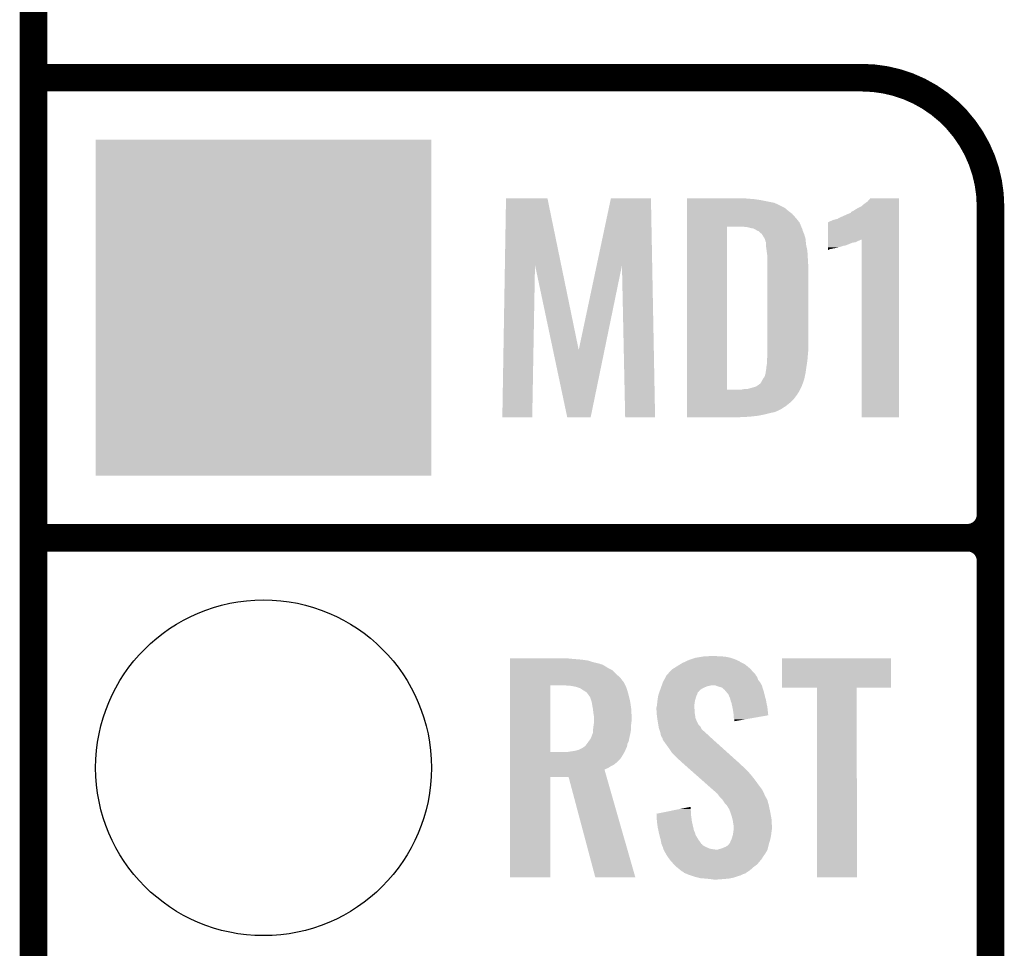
# Model space of a CAD drawing. Extents: x -1.3 to 24.2, y -3.9 to 24.8.
# Tile 10 of 24: x -1.3 to 4.1, y 14.2 to 19.4. Entities that reach past the tile are written whole.
import ezdxf

# ---------------------------------------------------------------- set-up
doc = ezdxf.new("R2010")
doc.units = 0
doc.layers.get('0').update_dxf_attribs({"linetype": 'CONTINUOUS'})
for name, color, linetype in [('ISM_9_CLICK_V100_GKO', 14, 'CONTINUOUS'), ('ISM_9_CLICK_V100_GTO', 12, 'CONTINUOUS'), ('ISM_9_CLICK_V100_GTS', 13, 'CONTINUOUS')]:
    doc.layers.add(name, color=color, linetype=linetype)

# ---------------------------------------------------------------- blocks, each defined once
blk = doc.blocks.new('SQUARE_23')
blk.add_solid([(0.9271, 0.9271), (0.9271, -0.9271), (-0.9271, 0.9271), (-0.9271, -0.9271)])
blk = doc.blocks.new('ROUND_24')
blk.add_circle((0, 0), 0.9271)

msp = doc.modelspace()

# ---------------------------------------------------------------- linework, layer by layer
at = {"layer": 'ISM_9_CLICK_V100_GKO', "const_width": 0.1524}
msp.add_lwpolyline([(-1.27, -3.81), (-1.27, 22.479)], dxfattribs=at)
at = {"layer": 'ISM_9_CLICK_V100_GTO', "const_width": 0.1524}
for points in [[(-1.27, 19.05), (3.302, 19.05)], [(4.0132, -0.5588), (4.0132, 18.3388)], [(-1.27, 16.51), (3.8862, 16.51)], [(-1.27, 16.51), (3.8862, 16.51)], [(4.0132, 14.097), (4.0132, 16.383)]]:
    msp.add_lwpolyline(points, dxfattribs=at)
for points in [[(4.0132, 18.3388, 0.4142136), (3.302, 19.05)], [(3.8862, 16.51, 0.4142136), (4.0132, 16.637)], [(4.0132, 16.383, 0.4142136), (3.8862, 16.51)], [(4.0132, 16.383, 0.4142136), (3.8862, 16.51)]]:
    msp.add_lwpolyline(points, format="xyb", dxfattribs=at)
at = {"layer": 'ISM_9_CLICK_V100_GTO'}
for points in [[(1.332402, 18.016008), (1.338602, 18.3845), (1.643138, 18.016008), (1.567184, 18.3845)], [(1.338602, 18.3845), (1.338604, 18.38452), (1.567184, 18.3845), (1.338604, 18.38452)], [(1.839002, 18.01347), (1.917714, 18.384496), (2.145688, 18.01347), (2.13868, 18.384496)], [(1.917714, 18.384496), (1.91772, 18.38452), (2.13868, 18.384496), (1.91772, 18.38452)], [(2.336822, 18.38198), (2.336824, 18.38452), (2.67462, 18.38198), (2.64668, 18.38452)], [(2.336822, 18.37944), (2.336822, 18.38198), (2.70764, 18.37944), (2.67462, 18.38198)], [(2.336822, 18.37436), (2.336822, 18.37944), (2.743198, 18.37436), (2.70764, 18.37944)], [(2.336822, 18.359118), (2.336822, 18.37436), (2.819402, 18.359118), (2.743198, 18.37436)], [(3.335022, 18.36674), (3.350244, 18.384496), (3.507738, 18.36674), (3.50774, 18.384496)], [(3.350244, 18.384496), (3.350266, 18.38452), (3.50774, 18.384496), (3.350266, 18.38452)], [(2.336822, 18.34388), (2.336822, 18.359118), (2.85242, 18.34388), (2.819402, 18.359118)], [(2.336822, 18.33626), (2.336822, 18.34388), (2.867658, 18.33626), (2.85242, 18.34388)], [(2.336822, 18.32864), (2.336822, 18.33626), (2.880362, 18.32864), (2.867658, 18.33626)], [(2.336822, 18.3134), (2.336822, 18.32864), (2.898138, 18.3134), (2.880362, 18.32864)], [(3.253738, 18.3134), (3.27406, 18.326098), (3.507738, 18.3134), (3.507738, 18.326098)], [(3.27406, 18.326098), (3.299464, 18.3388), (3.507738, 18.326098), (3.507738, 18.3388)], [(3.299464, 18.3388), (3.302006, 18.338816), (3.507738, 18.3388), (3.507738, 18.338816)], [(3.302006, 18.338816), (3.304544, 18.34388), (3.507738, 18.338816), (3.507738, 18.34388)], [(3.304544, 18.34388), (3.31724, 18.35404), (3.507738, 18.34388), (3.507738, 18.35404)], [(3.31724, 18.35404), (3.335022, 18.36674), (3.507738, 18.35404), (3.507738, 18.36674)], [(2.33682, 18.275302), (2.336822, 18.29816), (2.938778, 18.275302), (2.91846, 18.29816)], [(2.33682, 18.249898), (2.33682, 18.275302), (2.9591, 18.249898), (2.938778, 18.275302)], [(2.336822, 18.29816), (2.336822, 18.3134), (2.91846, 18.29816), (2.898138, 18.3134)], [(3.12928, 18.25752), (3.147062, 18.26514), (3.507736, 18.25752), (3.507736, 18.26514)], [(3.147062, 18.26514), (3.167382, 18.27022), (3.507736, 18.26514), (3.507736, 18.27022)], [(3.167382, 18.27022), (3.169926, 18.270226), (3.507736, 18.27022), (3.507736, 18.270226)], [(3.169926, 18.270226), (3.172464, 18.272762), (3.507736, 18.270226), (3.507736, 18.272762)], [(3.172464, 18.272762), (3.1877, 18.28038), (3.507736, 18.272762), (3.507736, 18.28038)], [(3.1877, 18.28038), (3.233424, 18.3007), (3.507736, 18.28038), (3.507738, 18.3007)], [(3.233424, 18.3007), (3.235964, 18.300702), (3.507738, 18.3007), (3.507738, 18.300702)], [(3.235964, 18.300702), (3.24104, 18.303246), (3.507738, 18.300702), (3.507738, 18.303246)], [(3.24104, 18.303246), (3.243586, 18.30832), (3.507738, 18.303246), (3.507738, 18.30832)], [(3.243586, 18.30832), (3.253738, 18.3134), (3.507738, 18.30832), (3.507738, 18.3134)], [(2.336802, 17.327902), (2.33682, 18.22704), (2.55778, 17.327902), (2.557802, 18.22704)], [(2.33682, 18.22704), (2.33682, 18.249898), (2.968626, 18.22704), (2.9591, 18.249898)], [(2.672082, 18.2245), (2.649218, 18.22704), (2.969684, 18.2245), (2.968626, 18.22704)], [(2.68986, 18.21942), (2.672082, 18.2245), (2.9718, 18.21942), (2.969684, 18.2245)], [(2.705102, 18.216878), (2.68986, 18.21942), (2.973072, 18.216878), (2.9718, 18.21942)], [(2.710182, 18.214338), (2.705102, 18.216878), (2.974342, 18.214338), (2.973072, 18.216878)], [(2.715262, 18.211798), (2.710182, 18.214338), (2.974978, 18.211798), (2.974342, 18.214338)], [(2.722882, 18.20672), (2.715262, 18.211798), (2.976248, 18.20672), (2.974978, 18.211798)], [(3.116582, 18.15592), (3.116586, 18.249906), (3.507734, 18.15592), (3.507736, 18.249906)], [(3.116586, 18.249906), (3.119124, 18.252442), (3.507736, 18.249906), (3.507736, 18.252442)], [(3.119124, 18.252442), (3.12928, 18.25752), (3.507736, 18.252442), (3.507736, 18.25752)], [(2.727964, 18.20418), (2.722882, 18.20672), (2.976882, 18.20418), (2.976248, 18.20672)], [(2.729236, 18.204178), (2.727964, 18.20418), (2.976882, 18.204178), (2.976882, 18.20418)], [(2.730506, 18.204176), (2.729236, 18.204178), (2.976884, 18.204176), (2.976882, 18.204178)], [(2.750816, 18.1864), (2.730506, 18.204176), (2.984502, 18.1864), (2.976884, 18.204176)], [(2.75082, 18.186396), (2.750816, 18.1864), (2.984504, 18.186396), (2.984502, 18.1864)], [(2.763518, 18.16608), (2.75082, 18.186396), (2.990596, 18.16608), (2.984504, 18.186396)], [(2.766062, 18.160998), (2.763518, 18.16608), (2.99212, 18.160998), (2.990596, 18.16608)], [(2.768602, 18.155918), (2.766062, 18.160998), (2.992544, 18.155918), (2.99212, 18.160998)], [(2.77114, 18.145758), (2.768602, 18.155918), (2.99339, 18.145758), (2.992544, 18.155918)], [(3.116582, 18.155918), (3.116582, 18.15592), (3.299456, 18.155918), (3.301976, 18.15592)], [(3.116582, 18.15338), (3.116582, 18.155918), (3.29438, 18.15338), (3.299456, 18.155918)], [(3.302, 17.175504), (3.301976, 18.15592), (3.507716, 17.175504), (3.507734, 18.15592)], [(2.77368, 18.140676), (2.77114, 18.145758), (2.993814, 18.140676), (2.99339, 18.145758)], [(2.77368, 18.130518), (2.77368, 18.140676), (2.99466, 18.130518), (2.993814, 18.140676)], [(2.77368, 18.12036), (2.77368, 18.130518), (2.996838, 18.12036), (2.99466, 18.130518)], [(2.77622, 18.10258), (2.77368, 18.12036), (3.000648, 18.10258), (2.996838, 18.12036)], [(2.777236, 18.09496), (2.77622, 18.10258), (3.00228, 18.09496), (3.000648, 18.10258)], [(3.11658, 18.1483), (3.116582, 18.15338), (3.28168, 18.1483), (3.29438, 18.15338)], [(3.11658, 18.14068), (3.11658, 18.1483), (3.266436, 18.14068), (3.28168, 18.1483)], [(3.11658, 18.138138), (3.11658, 18.14068), (3.248658, 18.138138), (3.261358, 18.14068)], [(3.11658, 18.13052), (3.11658, 18.138138), (3.23088, 18.13052), (3.248658, 18.138138)], [(3.11658, 18.1229), (3.11658, 18.13052), (3.210556, 18.1229), (3.23088, 18.13052)], [(3.11658, 18.122898), (3.11658, 18.1229), (3.205478, 18.122898), (3.210556, 18.1229)], [(3.11658, 18.11782), (3.11658, 18.122898), (3.19024, 18.11782), (3.205478, 18.122898)], [(3.11658, 18.11274), (3.11658, 18.11782), (3.172462, 18.11274), (3.19024, 18.11782)], [(3.11658, 18.10766), (3.11658, 18.11274), (3.149598, 18.10766), (3.172462, 18.11274)], [(3.11658, 18.10512), (3.11658, 18.10766), (3.1369, 18.10512), (3.147058, 18.10766)], [(3.11658, 18.102578), (3.11658, 18.10512), (3.124196, 18.102578), (3.1369, 18.10512)], [(3.11658, 18.097546), (3.11658, 18.102578), (3.11658, 18.097546), (3.124196, 18.102578)], [(2.7813, 18.064478), (2.777236, 18.09496), (3.004074, 18.064478), (3.00228, 18.09496)], [(2.7813, 18.008602), (2.7813, 18.064478), (3.00736, 18.008602), (3.004074, 18.064478)], [(1.31826, 17.175504), (1.332402, 18.016008), (1.483336, 17.175504), (1.498596, 18.016008)], [(1.59793, 17.546434), (1.498596, 18.016008), (1.739924, 17.546434), (1.643138, 18.016008)], [(1.739924, 17.546434), (1.839002, 18.01347), (1.882366, 17.546434), (1.978616, 18.01347)], [(1.99644, 17.175504), (1.978616, 18.01347), (2.161516, 17.175504), (2.145688, 18.01347)], [(2.7813, 17.54632), (2.7813, 18.008602), (3.00736, 17.54632), (3.00736, 18.008602)], [(1.676396, 17.1755), (1.59793, 17.546434), (1.805924, 17.1755), (1.882366, 17.546434)], [(2.77876, 17.4879), (2.7813, 17.51076), (3.00228, 17.4879), (3.004184, 17.51076)], [(2.7813, 17.51838), (2.7813, 17.54632), (3.00482, 17.51838), (3.00736, 17.54632)], [(2.7813, 17.51076), (2.7813, 17.51838), (3.004184, 17.51076), (3.00482, 17.51838)], [(2.776218, 17.444718), (2.77622, 17.454878), (2.995748, 17.444718), (2.997198, 17.454878)], [(2.77622, 17.45488), (2.77876, 17.470118), (2.9972, 17.45488), (2.999544, 17.470118)], [(2.77622, 17.454878), (2.77622, 17.45488), (2.997198, 17.454878), (2.9972, 17.45488)], [(2.77876, 17.487898), (2.77876, 17.4879), (3.002278, 17.487898), (3.00228, 17.4879)], [(2.77876, 17.470118), (2.77876, 17.487898), (2.999544, 17.470118), (3.002278, 17.487898)], [(2.758438, 17.388838), (2.766058, 17.398998), (2.985586, 17.388838), (2.987762, 17.398998)], [(2.766058, 17.398998), (2.77114, 17.416778), (2.987762, 17.398998), (2.991574, 17.416778)], [(2.77114, 17.416778), (2.771502, 17.419322), (2.991574, 17.416778), (2.99212, 17.419322)], [(2.771502, 17.419322), (2.77368, 17.43456), (2.99212, 17.419322), (2.994296, 17.43456)], [(2.77368, 17.437096), (2.776218, 17.444718), (2.994658, 17.437096), (2.995748, 17.444718)], [(2.77368, 17.43456), (2.77368, 17.437096), (2.994296, 17.43456), (2.994658, 17.437096)], [(2.669538, 17.33042), (2.7051, 17.34058), (2.962908, 17.33042), (2.967988, 17.34058)], [(2.7051, 17.34058), (2.72034, 17.34566), (2.967988, 17.34058), (2.970528, 17.34566)], [(2.72034, 17.34566), (2.72415, 17.3482), (2.970528, 17.34566), (2.9718, 17.3482)], [(2.72415, 17.3482), (2.73558, 17.35582), (2.9718, 17.3482), (2.97452, 17.35582)], [(2.73558, 17.35582), (2.738114, 17.358354), (2.97452, 17.35582), (2.975424, 17.358354)], [(2.738114, 17.358354), (2.74065, 17.35836), (2.975424, 17.358354), (2.975428, 17.35836)], [(2.74065, 17.35836), (2.745738, 17.365978), (2.975428, 17.35836), (2.978148, 17.365978)], [(2.745738, 17.365978), (2.75082, 17.37614), (2.978148, 17.365978), (2.981776, 17.37614)], [(2.75082, 17.37614), (2.75539, 17.38376), (2.981776, 17.37614), (2.984498, 17.38376)], [(2.75539, 17.38376), (2.758438, 17.388838), (2.984498, 17.38376), (2.985586, 17.388838)], [(2.336802, 17.32788), (2.336802, 17.327902), (2.639058, 17.32788), (2.55778, 17.327902)], [(2.336802, 17.317722), (2.336802, 17.32788), (2.95656, 17.317722), (2.961638, 17.32788)], [(2.336802, 17.297402), (2.336802, 17.317722), (2.94386, 17.297402), (2.95656, 17.317722)], [(2.336802, 17.27708), (2.336802, 17.297402), (2.928618, 17.27708), (2.94386, 17.297402)], [(2.639058, 17.32788), (2.651758, 17.33042), (2.961638, 17.32788), (2.962908, 17.33042)], [(2.3368, 17.256758), (2.336802, 17.27708), (2.908298, 17.256758), (2.928618, 17.27708)], [(2.3368, 17.23644), (2.3368, 17.256758), (2.882898, 17.23644), (2.908298, 17.256758)], [(2.3368, 17.21866), (2.3368, 17.23644), (2.854958, 17.21866), (2.882898, 17.23644)], [(2.3368, 17.21104), (2.3368, 17.21866), (2.83972, 17.21104), (2.854958, 17.21866)], [(2.3368, 17.20342), (2.3368, 17.21104), (2.821938, 17.20342), (2.83972, 17.21104)], [(2.3368, 17.19834), (2.3368, 17.20342), (2.79654, 17.19834), (2.821938, 17.20342)], [(2.3368, 17.19072), (2.3368, 17.19834), (2.76606, 17.19072), (2.79654, 17.19834)], [(2.3368, 17.1831), (2.3368, 17.19072), (2.72796, 17.1831), (2.76606, 17.19072)], [(2.3368, 17.17802), (2.3368, 17.1831), (2.68224, 17.17802), (2.72796, 17.1831)], [(2.3368, 17.175504), (2.3368, 17.17802), (2.63192, 17.175504), (2.68224, 17.17802)], [(1.483336, 17.17548), (1.31826, 17.175504), (1.483336, 17.17548), (1.483336, 17.175504)], [(1.80592, 17.17548), (1.676396, 17.1755), (1.80592, 17.17548), (1.805924, 17.1755)], [(2.161516, 17.17548), (1.99644, 17.175504), (2.161516, 17.17548), (2.161516, 17.175504)], [(2.63144, 17.17548), (2.3368, 17.175504), (2.63144, 17.17548), (2.63192, 17.175504)], [(3.507716, 17.17548), (3.302, 17.175504), (3.507716, 17.17548), (3.507716, 17.175504)], [(1.361462, 15.84198), (1.361464, 15.84452), (1.69418, 15.84198), (1.67132, 15.84452)], [(1.361462, 15.8369), (1.361462, 15.84198), (1.75514, 15.8369), (1.69418, 15.84198)], [(1.361462, 15.83182), (1.361462, 15.8369), (1.790702, 15.83182), (1.75514, 15.8369)], [(1.361462, 15.82166), (1.361462, 15.83182), (1.82372, 15.82166), (1.790702, 15.83182)], [(1.361462, 15.81404), (1.361462, 15.82166), (1.856742, 15.81404), (1.82372, 15.82166)], [(2.30124, 15.8115), (2.313942, 15.81912), (2.656838, 15.8115), (2.6416, 15.81912)], [(2.313942, 15.81912), (2.324944, 15.824198), (2.6416, 15.81912), (2.631444, 15.824198)], [(2.324944, 15.824198), (2.335942, 15.829274), (2.631444, 15.824198), (2.626366, 15.829274)], [(2.335942, 15.829274), (2.335954, 15.82928), (2.626366, 15.829274), (2.623824, 15.82928)], [(2.335954, 15.82928), (2.346962, 15.83436), (2.623824, 15.82928), (2.612392, 15.83436)], [(2.346962, 15.83436), (2.3622, 15.83944), (2.612392, 15.83436), (2.600958, 15.83944)], [(2.3622, 15.83944), (2.385054, 15.847058), (2.600958, 15.83944), (2.5781, 15.847058)], [(2.385054, 15.847058), (2.38506, 15.84706), (2.5781, 15.847058), (2.578092, 15.84706)], [(2.38506, 15.84706), (2.41554, 15.85214), (2.578092, 15.84706), (2.55524, 15.85214)], [(2.41554, 15.85214), (2.430782, 15.85468), (2.55524, 15.85214), (2.53238, 15.85468)], [(2.430782, 15.85468), (2.48158, 15.85722), (2.512062, 15.85468), (2.496822, 15.85722)], [(2.86258, 15.681984), (2.862602, 15.844496), (3.464536, 15.681984), (3.46456, 15.844496)], [(2.862602, 15.844496), (2.862604, 15.84452), (3.46456, 15.844496), (2.862604, 15.84452)], [(1.361462, 15.811498), (1.361462, 15.81404), (1.861822, 15.811498), (1.856742, 15.81404)], [(1.361462, 15.80896), (1.361462, 15.811498), (1.871982, 15.80896), (1.861822, 15.811498)], [(1.361462, 15.80134), (1.361462, 15.80896), (1.88468, 15.80134), (1.871982, 15.80896)], [(1.361462, 15.788642), (1.361462, 15.80134), (1.905, 15.788642), (1.88468, 15.80134)], [(1.361462, 15.778478), (1.361462, 15.788642), (1.925318, 15.778478), (1.905, 15.788642)], [(1.361462, 15.75816), (1.361462, 15.778478), (1.94564, 15.75816), (1.925318, 15.778478)], [(2.232026, 15.75816), (2.25298, 15.78102), (2.71272, 15.75816), (2.691766, 15.78102)], [(2.25298, 15.78102), (2.255522, 15.783562), (2.691766, 15.78102), (2.689436, 15.783562)], [(2.255522, 15.783562), (2.263986, 15.78864), (2.689436, 15.783562), (2.68478, 15.78864)], [(2.263986, 15.78864), (2.26822, 15.79118), (2.68478, 15.78864), (2.681676, 15.79118)], [(2.26822, 15.79118), (2.28854, 15.80388), (2.681676, 15.79118), (2.666152, 15.80388)], [(2.28854, 15.80388), (2.30124, 15.8115), (2.666152, 15.80388), (2.656838, 15.8115)], [(1.36146, 15.737838), (1.361462, 15.75816), (1.968502, 15.737838), (1.94564, 15.75816)], [(1.36146, 15.71498), (1.36146, 15.737838), (1.986282, 15.71498), (1.968502, 15.737838)], [(1.36146, 15.712436), (1.36146, 15.71498), (1.988822, 15.712436), (1.986282, 15.71498)], [(1.36146, 15.69466), (1.36146, 15.712436), (1.99771, 15.69466), (1.988822, 15.712436)], [(2.198368, 15.69466), (2.204718, 15.712438), (2.750822, 15.69466), (2.740662, 15.712438)], [(2.204718, 15.712438), (2.20472, 15.712442), (2.740662, 15.712438), (2.74066, 15.712442)], [(2.20472, 15.712442), (2.211492, 15.725138), (2.74066, 15.712442), (2.730502, 15.725138)], [(2.211492, 15.725138), (2.219622, 15.74038), (2.730502, 15.725138), (2.72542, 15.74038)], [(2.219622, 15.74038), (2.225042, 15.750538), (2.72542, 15.74038), (2.717806, 15.750538)], [(2.225042, 15.750538), (2.225044, 15.750542), (2.717806, 15.750538), (2.717802, 15.750542)], [(2.225044, 15.750542), (2.229696, 15.755616), (2.717802, 15.750542), (2.715262, 15.755616)], [(2.229696, 15.755616), (2.232026, 15.75816), (2.715262, 15.755616), (2.71272, 15.75816)], [(1.361452, 15.326382), (1.36146, 15.69466), (1.58242, 15.326382), (1.582442, 15.69466)], [(1.696722, 15.69212), (1.6637, 15.69466), (1.99898, 15.69212), (1.99771, 15.69466)], [(1.724662, 15.687038), (1.696722, 15.69212), (2.00152, 15.687038), (1.99898, 15.69212)], [(1.747524, 15.679418), (1.724662, 15.687038), (2.00406, 15.679418), (2.00152, 15.687038)], [(1.762758, 15.66926), (1.747524, 15.679418), (2.007446, 15.66926), (2.00406, 15.679418)], [(1.771226, 15.66418), (1.762758, 15.66926), (2.009138, 15.66418), (2.007446, 15.66926)], [(1.77546, 15.66164), (1.771226, 15.66418), (2.009832, 15.66164), (2.009138, 15.66418)], [(1.785622, 15.654014), (1.77546, 15.66164), (2.011912, 15.654014), (2.009832, 15.66164)], [(2.182042, 15.64894), (2.18476, 15.656552), (2.39522, 15.64894), (2.397762, 15.656552)], [(2.18476, 15.656552), (2.185668, 15.659094), (2.397762, 15.656552), (2.402824, 15.659094)], [(2.185668, 15.659094), (2.186576, 15.661636), (2.402824, 15.659094), (2.40284, 15.661636)], [(2.186576, 15.661636), (2.190204, 15.671798), (2.40284, 15.661636), (2.412998, 15.671798)], [(2.190204, 15.671798), (2.192926, 15.67942), (2.412998, 15.671798), (2.4257, 15.67942)], [(2.192926, 15.67942), (2.196554, 15.689578), (2.4257, 15.67942), (2.448558, 15.689578)], [(2.196554, 15.689578), (2.197462, 15.69212), (2.448558, 15.689578), (2.46126, 15.69212)], [(2.197462, 15.69212), (2.198368, 15.69466), (2.46126, 15.69212), (2.471418, 15.69466)], [(2.494282, 15.694658), (2.494276, 15.69466), (2.750822, 15.694658), (2.750822, 15.69466)], [(2.50698, 15.689578), (2.494282, 15.694658), (2.75241, 15.689578), (2.750822, 15.694658)], [(2.532376, 15.681962), (2.50698, 15.689578), (2.75479, 15.681962), (2.75241, 15.689578)], [(2.542542, 15.671802), (2.532376, 15.681962), (2.757964, 15.671802), (2.75479, 15.681962)], [(2.547604, 15.669266), (2.542542, 15.671802), (2.758756, 15.669266), (2.757964, 15.671802)], [(2.54762, 15.666724), (2.547604, 15.669266), (2.75955, 15.666724), (2.758756, 15.669266)], [(2.558738, 15.654016), (2.54762, 15.666724), (2.76352, 15.654016), (2.75955, 15.666724)], [(3.055596, 15.68196), (2.86258, 15.681984), (3.464536, 15.68196), (3.464536, 15.681984)], [(3.055598, 15.681936), (3.055596, 15.68196), (3.27406, 15.681936), (3.464536, 15.68196)], [(3.05562, 14.635504), (3.055598, 15.681936), (3.276576, 14.635504), (3.27406, 15.681936)], [(1.788162, 15.64894), (1.785622, 15.654014), (2.013296, 15.64894), (2.011912, 15.654014)], [(1.7907, 15.6464), (1.788162, 15.64894), (2.01399, 15.6464), (2.013296, 15.64894)], [(1.797958, 15.63624), (1.7907, 15.6464), (2.01676, 15.63624), (2.01399, 15.6464)], [(1.8034, 15.628618), (1.797958, 15.63624), (2.01852, 15.628618), (2.01676, 15.63624)], [(1.81102, 15.60576), (1.8034, 15.628618), (2.023794, 15.60576), (2.01852, 15.628618)], [(1.81147, 15.60322), (1.81102, 15.60576), (2.02438, 15.60322), (2.023794, 15.60576)], [(1.817744, 15.56766), (1.81147, 15.60322), (2.02946, 15.56766), (2.02438, 15.60322)], [(2.173222, 15.59814), (2.17424, 15.6083), (2.37998, 15.59814), (2.381672, 15.6083)], [(2.17424, 15.6083), (2.17502, 15.61338), (2.381672, 15.6083), (2.38252, 15.61338)], [(2.17502, 15.61338), (2.17893, 15.638778), (2.38252, 15.61338), (2.390138, 15.638778)], [(2.17893, 15.638778), (2.179322, 15.641322), (2.390138, 15.638778), (2.39141, 15.641322)], [(2.179322, 15.641322), (2.182042, 15.64894), (2.39141, 15.641322), (2.39522, 15.64894)], [(2.560958, 15.651478), (2.558738, 15.654016), (2.763522, 15.651478), (2.76352, 15.654016)], [(2.565398, 15.6464), (2.560958, 15.651478), (2.765214, 15.6464), (2.763522, 15.651478)], [(2.56653, 15.643858), (2.565398, 15.6464), (2.76606, 15.643858), (2.765214, 15.6464)], [(2.572174, 15.63116), (2.56653, 15.643858), (2.768602, 15.63116), (2.76606, 15.643858)], [(2.57556, 15.623542), (2.572174, 15.63116), (2.771142, 15.623542), (2.768602, 15.63116)], [(2.577466, 15.615918), (2.57556, 15.623542), (2.77368, 15.615918), (2.771142, 15.623542)], [(2.580638, 15.603226), (2.577466, 15.615918), (2.775494, 15.603226), (2.77368, 15.615918)], [(2.583174, 15.600686), (2.580638, 15.603226), (2.775858, 15.600686), (2.775494, 15.603226)], [(2.58318, 15.598142), (2.583174, 15.600686), (2.77622, 15.598142), (2.775858, 15.600686)], [(1.81864, 15.562582), (1.817744, 15.56766), (2.02976, 15.562582), (2.02946, 15.56766)], [(1.82118, 15.53972), (1.81864, 15.562582), (2.031104, 15.53972), (2.02976, 15.562582)], [(2.16916, 15.572742), (2.171064, 15.580358), (2.37744, 15.572742), (2.37744, 15.580358)], [(2.16916, 15.570198), (2.16916, 15.572742), (2.37744, 15.570198), (2.37744, 15.572742)], [(2.16916, 15.560038), (2.16916, 15.570198), (2.37998, 15.560038), (2.37744, 15.570198)], [(2.17025, 15.544798), (2.16916, 15.560038), (2.37998, 15.544798), (2.37998, 15.560038)], [(2.171064, 15.580358), (2.1717, 15.582902), (2.37744, 15.580358), (2.377802, 15.582902)], [(2.1717, 15.582902), (2.173222, 15.59814), (2.377802, 15.582902), (2.37998, 15.59814)], [(2.58808, 15.575278), (2.58318, 15.598142), (2.7813, 15.575278), (2.77622, 15.598142)], [(2.5908, 15.56258), (2.58808, 15.575278), (2.782706, 15.56258), (2.7813, 15.575278)], [(2.59588, 15.529562), (2.5908, 15.56258), (2.786358, 15.529562), (2.782706, 15.56258)], [(1.82372, 15.524482), (1.82118, 15.53972), (2.032, 15.524482), (2.031104, 15.53972)], [(1.82372, 15.524478), (1.82372, 15.524482), (2.032, 15.524478), (2.032, 15.524482)], [(1.82372, 15.49908), (1.82372, 15.524478), (2.032, 15.49908), (2.032, 15.524478)], [(1.82372, 15.48638), (1.82372, 15.49908), (2.030412, 15.48638), (2.032, 15.49908)], [(2.1717, 15.524478), (2.17025, 15.544798), (2.383108, 15.524478), (2.37998, 15.544798)], [(2.173654, 15.511778), (2.1717, 15.524478), (2.385062, 15.511778), (2.383108, 15.524478)], [(2.17678, 15.49146), (2.173654, 15.511778), (2.394442, 15.49146), (2.385062, 15.511778)], [(2.59588, 15.529556), (2.59588, 15.529562), (2.786358, 15.529556), (2.786358, 15.529562)], [(2.59588, 15.516862), (2.59588, 15.529556), (2.714038, 15.516862), (2.786358, 15.529556)], [(2.59842, 15.506702), (2.59588, 15.516862), (2.656154, 15.506702), (2.714038, 15.516862)], [(2.59842, 15.496568), (2.59842, 15.506702), (2.59842, 15.496568), (2.656154, 15.506702)], [(1.818638, 15.43812), (1.81864, 15.448278), (2.02692, 15.43812), (2.028048, 15.448278)], [(1.818638, 15.433036), (1.818638, 15.43812), (2.02579, 15.433036), (2.02692, 15.43812)], [(1.81864, 15.448278), (1.820226, 15.46098), (2.028048, 15.448278), (2.02946, 15.46098)], [(1.820226, 15.46098), (1.82118, 15.4686), (2.02946, 15.46098), (2.02946, 15.4686)], [(1.82118, 15.4686), (1.82263, 15.478758), (2.02946, 15.4686), (2.02946, 15.478758)], [(1.82263, 15.478758), (1.82372, 15.48638), (2.02946, 15.478758), (2.030412, 15.48638)], [(2.178898, 15.478762), (2.17678, 15.49146), (2.400302, 15.478762), (2.394442, 15.49146)], [(2.181014, 15.466056), (2.178898, 15.478762), (2.413, 15.466056), (2.400302, 15.478762)], [(2.18186, 15.46098), (2.181014, 15.466056), (2.415034, 15.46098), (2.413, 15.466056)], [(2.1844, 15.453362), (2.18186, 15.46098), (2.418082, 15.453362), (2.415034, 15.46098)], [(2.189478, 15.43812), (2.1844, 15.453362), (2.435016, 15.43812), (2.418082, 15.453362)], [(2.191172, 15.4305), (2.189478, 15.43812), (2.44348, 15.4305), (2.435016, 15.43812)], [(1.792478, 15.38224), (1.79781, 15.389858), (2.01422, 15.38224), (2.016758, 15.389858)], [(1.79781, 15.389858), (1.799588, 15.392398), (2.016758, 15.389858), (2.01676, 15.392398)], [(1.799588, 15.392398), (1.808476, 15.405094), (2.01676, 15.392398), (2.01958, 15.405094)], [(1.808476, 15.405094), (1.80848, 15.407636), (2.01958, 15.405094), (2.020146, 15.407636)], [(1.80848, 15.407636), (1.81102, 15.41272), (2.020146, 15.407636), (2.021274, 15.41272)], [(1.81102, 15.41272), (1.81356, 15.420342), (2.021274, 15.41272), (2.022968, 15.420342)], [(1.81356, 15.420342), (1.818638, 15.433036), (2.022968, 15.420342), (2.02579, 15.433036)], [(2.194558, 15.41526), (2.191172, 15.4305), (2.45999, 15.41526), (2.44348, 15.4305)], [(2.20218, 15.402562), (2.194558, 15.41526), (2.473748, 15.402562), (2.45999, 15.41526)], [(2.202816, 15.40002), (2.20218, 15.402562), (2.4765, 15.40002), (2.473748, 15.402562)], [(2.204718, 15.392406), (2.202816, 15.40002), (2.484976, 15.392406), (2.4765, 15.40002)], [(2.207258, 15.38986), (2.204718, 15.392406), (2.487812, 15.38986), (2.484976, 15.392406)], [(2.24028, 15.34414), (2.207258, 15.38986), (2.538708, 15.34414), (2.487812, 15.38986)], [(1.673858, 15.32636), (1.6891, 15.3289), (1.992532, 15.32636), (1.993704, 15.3289)], [(1.6891, 15.3289), (1.72212, 15.33398), (1.993704, 15.3289), (1.996048, 15.33398)], [(1.72212, 15.33398), (1.739898, 15.339058), (1.996048, 15.33398), (1.998392, 15.339058)], [(1.739898, 15.339058), (1.760218, 15.34922), (1.998392, 15.339058), (2.003082, 15.34922)], [(1.760218, 15.34922), (1.771646, 15.356838), (2.003082, 15.34922), (2.006598, 15.356838)], [(1.771646, 15.356838), (1.775458, 15.359378), (2.006598, 15.356838), (2.00702, 15.359378)], [(1.775458, 15.359378), (1.784982, 15.372078), (2.00702, 15.359378), (2.00914, 15.372078)], [(1.784982, 15.372078), (1.7907, 15.3797), (2.00914, 15.372078), (2.01295, 15.3797)], [(1.7907, 15.3797), (1.792478, 15.38224), (2.01295, 15.3797), (2.01422, 15.38224)], [(2.25552, 15.32128), (2.24028, 15.34414), (2.564154, 15.32128), (2.538708, 15.34414)], [(1.361452, 15.32636), (1.361452, 15.326382), (1.673858, 15.32636), (1.58242, 15.326382)], [(1.361452, 15.32382), (1.361452, 15.32636), (1.99136, 15.32382), (1.992532, 15.32636)], [(1.361452, 15.290798), (1.361452, 15.32382), (1.971038, 15.290798), (1.99136, 15.32382)], [(1.361452, 15.267938), (1.361452, 15.290798), (1.948178, 15.267938), (1.971038, 15.290798)], [(2.28854, 15.28826), (2.25552, 15.32128), (2.600914, 15.28826), (2.564154, 15.32128)], [(2.301238, 15.278102), (2.28854, 15.28826), (2.612222, 15.278102), (2.600914, 15.28826)], [(2.3114, 15.26794), (2.301238, 15.278102), (2.623534, 15.26794), (2.612222, 15.278102)], [(1.36145, 15.24), (1.361452, 15.250158), (1.905002, 15.24), (1.920238, 15.250158)], [(1.36145, 15.229818), (1.36145, 15.24), (1.882144, 15.229818), (1.905002, 15.24)], [(1.36145, 15.1892), (1.36145, 15.229818), (1.893774, 15.1892), (1.882144, 15.229818)], [(1.361452, 15.257778), (1.361452, 15.267938), (1.935478, 15.257778), (1.948178, 15.267938)], [(1.361452, 15.250158), (1.361452, 15.257778), (1.920238, 15.250158), (1.935478, 15.257778)], [(2.314276, 15.2654), (2.3114, 15.26794), (2.62636, 15.2654), (2.623534, 15.26794)], [(2.325778, 15.25524), (2.314276, 15.2654), (2.63652, 15.25524), (2.62636, 15.2654)], [(2.340154, 15.242542), (2.325778, 15.25524), (2.651758, 15.242542), (2.63652, 15.25524)], [(2.360284, 15.22476), (2.340154, 15.242542), (2.66954, 15.22476), (2.651758, 15.242542)], [(2.38616, 15.201902), (2.360284, 15.22476), (2.689858, 15.201902), (2.66954, 15.22476)], [(1.36144, 14.635504), (1.36145, 15.189176), (1.582396, 14.635504), (1.58242, 15.189176)], [(1.36145, 15.189176), (1.36145, 15.1892), (1.58242, 15.189176), (1.684, 15.1892)], [(1.831336, 14.635498), (1.684, 15.1892), (2.052286, 14.635498), (1.893774, 15.1892)], [(2.414918, 15.1765), (2.38616, 15.201902), (2.71018, 15.1765), (2.689858, 15.201902)], [(2.446548, 15.14856), (2.414918, 15.1765), (2.7305, 15.14856), (2.71018, 15.1765)], [(2.4638, 15.13332), (2.446548, 15.14856), (2.74193, 15.13332), (2.7305, 15.14856)], [(2.481222, 15.118078), (2.4638, 15.13332), (2.75336, 15.118078), (2.74193, 15.13332)], [(2.498638, 15.10284), (2.481222, 15.118078), (2.76098, 15.10284), (2.75336, 15.118078)], [(2.50444, 15.097762), (2.498638, 15.10284), (2.763158, 15.097762), (2.76098, 15.10284)], [(2.513968, 15.085058), (2.50444, 15.097762), (2.7686, 15.085058), (2.763158, 15.097762)], [(2.51968, 15.077442), (2.513968, 15.085058), (2.772832, 15.077442), (2.7686, 15.085058)], [(2.532378, 15.064742), (2.51968, 15.077442), (2.77989, 15.064742), (2.772832, 15.077442)], [(2.534076, 15.062198), (2.532378, 15.064742), (2.781302, 15.062198), (2.77989, 15.064742)], [(2.54254, 15.0495), (2.534076, 15.062198), (2.784766, 15.0495), (2.781302, 15.062198)], [(2.231848, 14.998698), (2.294548, 15.011398), (2.35966, 14.998698), (2.35712, 15.011398)], [(2.294548, 15.011398), (2.35712, 15.024072), (2.35712, 15.011398), (2.35712, 15.024072)], [(2.55016, 15.039342), (2.54254, 15.0495), (2.787536, 15.039342), (2.784766, 15.0495)], [(2.55524, 15.034262), (2.55016, 15.039342), (2.78892, 15.034262), (2.787536, 15.039342)], [(2.557778, 15.031722), (2.55524, 15.034262), (2.789466, 15.031722), (2.78892, 15.034262)], [(2.570478, 15.011402), (2.557778, 15.031722), (2.79382, 15.011402), (2.789466, 15.031722)], [(2.575244, 14.9987), (2.570478, 15.011402), (2.79654, 14.9987), (2.79382, 15.011402)], [(2.16918, 14.986004), (2.231848, 14.998698), (2.35966, 14.986004), (2.35966, 14.998698)], [(2.169478, 14.98092), (2.16918, 14.986004), (2.35966, 14.98092), (2.35966, 14.986004)], [(2.170516, 14.96314), (2.169478, 14.98092), (2.3622, 14.96314), (2.35966, 14.98092)], [(2.1717, 14.94282), (2.170516, 14.96314), (2.36474, 14.94282), (2.3622, 14.96314)], [(2.5781, 14.99108), (2.575244, 14.9987), (2.79797, 14.99108), (2.79654, 14.9987)], [(2.58572, 14.968218), (2.5781, 14.99108), (2.802256, 14.968218), (2.79797, 14.99108)], [(2.58826, 14.95806), (2.58572, 14.968218), (2.80416, 14.95806), (2.802256, 14.968218)], [(2.5908, 14.9479), (2.58826, 14.95806), (2.804758, 14.9479), (2.80416, 14.95806)], [(2.17678, 14.90726), (2.1717, 14.94282), (2.373108, 14.90726), (2.36474, 14.94282)], [(2.178414, 14.899638), (2.17678, 14.90726), (2.3749, 14.899638), (2.373108, 14.90726)], [(2.178958, 14.897098), (2.178414, 14.899638), (2.374902, 14.897098), (2.3749, 14.899638)], [(2.18059, 14.88948), (2.178958, 14.897098), (2.37744, 14.88948), (2.374902, 14.897098)], [(2.59334, 14.93012), (2.5908, 14.9479), (2.805804, 14.93012), (2.804758, 14.9479)], [(2.593144, 14.8844), (2.595878, 14.90218), (2.80416, 14.8844), (2.8067, 14.90218)], [(2.59588, 14.914882), (2.59334, 14.93012), (2.8067, 14.914882), (2.805804, 14.93012)], [(2.595878, 14.90218), (2.59588, 14.902182), (2.8067, 14.90218), (2.8067, 14.902182)], [(2.59588, 14.902182), (2.59588, 14.914882), (2.8067, 14.902182), (2.8067, 14.914882)], [(2.182768, 14.879318), (2.18059, 14.88948), (2.382522, 14.879318), (2.37744, 14.88948)], [(2.1844, 14.871698), (2.182768, 14.879318), (2.384426, 14.871698), (2.382522, 14.879318)], [(2.185094, 14.869158), (2.1844, 14.871698), (2.38506, 14.869158), (2.384426, 14.871698)], [(2.19202, 14.84376), (2.185094, 14.869158), (2.400298, 14.84376), (2.38506, 14.869158)], [(2.1971, 14.818362), (2.19202, 14.84376), (2.41809, 14.818362), (2.400298, 14.84376)], [(2.5781, 14.8336), (2.58191, 14.841222), (2.794252, 14.8336), (2.79654, 14.841222)], [(2.58191, 14.841222), (2.583182, 14.843762), (2.79654, 14.841222), (2.797104, 14.843762)], [(2.583182, 14.843762), (2.589276, 14.864082), (2.797104, 14.843762), (2.80162, 14.864082)], [(2.589276, 14.864082), (2.5908, 14.86916), (2.80162, 14.864082), (2.802254, 14.86916)], [(2.5908, 14.86916), (2.593144, 14.8844), (2.802254, 14.86916), (2.80416, 14.8844)], [(2.197102, 14.81836), (2.1971, 14.818362), (2.41809, 14.81836), (2.41809, 14.818362)], [(2.197108, 14.818344), (2.197102, 14.81836), (2.420626, 14.818344), (2.41809, 14.81836)], [(2.199278, 14.813282), (2.197108, 14.818344), (2.423164, 14.813282), (2.420626, 14.818344)], [(2.201454, 14.8082), (2.199278, 14.813282), (2.430782, 14.8082), (2.423164, 14.813282)], [(2.203632, 14.80312), (2.201454, 14.8082), (2.44094, 14.80312), (2.430782, 14.8082)], [(2.204718, 14.800582), (2.203632, 14.80312), (2.446652, 14.800582), (2.44094, 14.80312)], [(2.206624, 14.79296), (2.204718, 14.800582), (2.463802, 14.79296), (2.446652, 14.800582)], [(2.207258, 14.790422), (2.206624, 14.79296), (2.47903, 14.790422), (2.463802, 14.79296)], [(2.20726, 14.79042), (2.207258, 14.790422), (2.47904, 14.79042), (2.47903, 14.790422)], [(2.20853, 14.78788), (2.20726, 14.79042), (2.496822, 14.78788), (2.47904, 14.79042)], [(2.2098, 14.78534), (2.20853, 14.78788), (2.7813, 14.78534), (2.781934, 14.78788)], [(2.209802, 14.785338), (2.2098, 14.78534), (2.7813, 14.785338), (2.7813, 14.78534)], [(2.223656, 14.759938), (2.209802, 14.785338), (2.766058, 14.759938), (2.7813, 14.785338)], [(2.496822, 14.78788), (2.506982, 14.787882), (2.781934, 14.78788), (2.781934, 14.787882)], [(2.506982, 14.787882), (2.5146, 14.790418), (2.781934, 14.787882), (2.782568, 14.790418)], [(2.5146, 14.790418), (2.524762, 14.792962), (2.782568, 14.790418), (2.783204, 14.792962)], [(2.524762, 14.792962), (2.550162, 14.80312), (2.783204, 14.792962), (2.785744, 14.80312)], [(2.550162, 14.80312), (2.562862, 14.810742), (2.785744, 14.80312), (2.78765, 14.810742)], [(2.562862, 14.810742), (2.567936, 14.81582), (2.78765, 14.810742), (2.78892, 14.81582)], [(2.567936, 14.81582), (2.57048, 14.818364), (2.78892, 14.81582), (2.789682, 14.818364)], [(2.57048, 14.818364), (2.570486, 14.820906), (2.789682, 14.818364), (2.790444, 14.820906)], [(2.570486, 14.820906), (2.57556, 14.825984), (2.790444, 14.820906), (2.791968, 14.825984)], [(2.57556, 14.825984), (2.5781, 14.8336), (2.791968, 14.825984), (2.794252, 14.8336)], [(2.22504, 14.7574), (2.223656, 14.759938), (2.76352, 14.7574), (2.766058, 14.759938)], [(2.230374, 14.749782), (2.22504, 14.7574), (2.75844, 14.749782), (2.76352, 14.7574)], [(2.239264, 14.73708), (2.230374, 14.749782), (2.75082, 14.73708), (2.75844, 14.749782)], [(2.24282, 14.732), (2.239264, 14.73708), (2.746586, 14.732), (2.75082, 14.73708)], [(2.2606, 14.71168), (2.24282, 14.732), (2.729652, 14.71168), (2.746586, 14.732)], [(2.265682, 14.706598), (2.2606, 14.71168), (2.725418, 14.706598), (2.729652, 14.71168)], [(2.28092, 14.69136), (2.265682, 14.706598), (2.7051, 14.69136), (2.725418, 14.706598)], [(2.29362, 14.6812), (2.28092, 14.69136), (2.693488, 14.6812), (2.7051, 14.69136)], [(2.302768, 14.67358), (2.29362, 14.6812), (2.68478, 14.67358), (2.693488, 14.6812)], [(1.582396, 14.63548), (1.36144, 14.635504), (1.582396, 14.63548), (1.582396, 14.635504)], [(2.05229, 14.63548), (1.831336, 14.635498), (2.05229, 14.63548), (2.052286, 14.635498)], [(2.308864, 14.6685), (2.302768, 14.67358), (2.67716, 14.6685), (2.68478, 14.67358)], [(2.319004, 14.663426), (2.308864, 14.6685), (2.669548, 14.663426), (2.67716, 14.6685)], [(2.31902, 14.660898), (2.319004, 14.663426), (2.665756, 14.660898), (2.669548, 14.663426)], [(2.325156, 14.658338), (2.31902, 14.660898), (2.661918, 14.658338), (2.665756, 14.660898)], [(2.331244, 14.655798), (2.325156, 14.658338), (2.659374, 14.655798), (2.661918, 14.658338)], [(2.337328, 14.65326), (2.331244, 14.655798), (2.649218, 14.65326), (2.659374, 14.655798)], [(2.349502, 14.64818), (2.337328, 14.65326), (2.63906, 14.64818), (2.649218, 14.65326)], [(2.357128, 14.645638), (2.349502, 14.64818), (2.633978, 14.645638), (2.63906, 14.64818)], [(2.372362, 14.64056), (2.357128, 14.645638), (2.6162, 14.64056), (2.633978, 14.645638)], [(2.379982, 14.63802), (2.372362, 14.64056), (2.608578, 14.63802), (2.6162, 14.64056)], [(2.400302, 14.63294), (2.379982, 14.63802), (2.593338, 14.63294), (2.608578, 14.63802)], [(2.41046, 14.6304), (2.400302, 14.63294), (2.580638, 14.6304), (2.593338, 14.63294)], [(2.44094, 14.62786), (2.41046, 14.6304), (2.56794, 14.62786), (2.580638, 14.6304)], [(2.46634, 14.62532), (2.44094, 14.62786), (2.53746, 14.62532), (2.56794, 14.62786)], [(2.48412, 14.62278), (2.46634, 14.62532), (2.504442, 14.62278), (2.53746, 14.62532)], [(3.276576, 14.63548), (3.05562, 14.635504), (3.276576, 14.63548), (3.276576, 14.635504)]]:
    msp.add_solid(points, dxfattribs=at)

# ---------------------------------------------------------------- block references
at = {"layer": 'ISM_9_CLICK_V100_GTS'}
for name, p in [('SQUARE_23', (0, 17.78)), ('ROUND_24', (0, 15.24))]:
    msp.add_blockref(name, p, dxfattribs=at)

doc.saveas('drawing.dxf')
